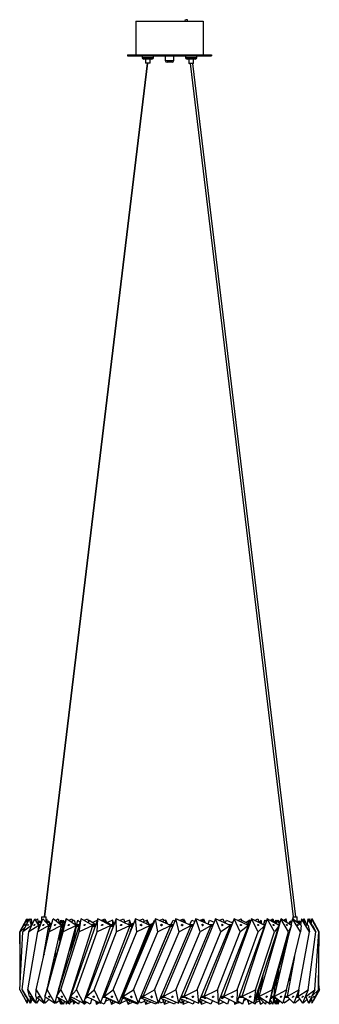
# Model space of a CAD drawing. Header units: millimetres. Extents: x 59 to 179, y 79 to 258.
# Tile 15 of 18: x 161 to 179, y 132 to 191. Entities that reach past the tile are written whole.
import ezdxf

# ---------------------------------------------------------------- set-up
doc = ezdxf.new("R2010")
doc.units = ezdxf.units.MM

msp = doc.modelspace()

# ---------------------------------------------------------------- linework, layer by layer
at = {"color": 7, "linetype": 'Continuous', "lineweight": 25}
for p, q in [((167.637, 190.579), (167.637, 188.579)), ((167.637, 190.579), (171.637, 190.579)), ((170.555, 190.638), (170.563, 190.579)), ((170.724, 190.579), (170.714, 190.657)), ((171.637, 190.579), (171.637, 188.579)), ((167.137, 188.579), (167.137, 188.529)), ((167.137, 188.579), (172.137, 188.579)), ((167.137, 188.529), (172.137, 188.529)), ((168.007, 188.529), (168.007, 188.429)), ((168.687, 188.429), (168.687, 188.529)), ((169.389, 188.529), (169.389, 188.239)), ((169.889, 188.239), (169.889, 188.529)), ((170.581, 188.527), (170.581, 188.427)), ((170.921, 188.527), (170.581, 188.527)), ((170.81, 188.529), (170.81, 188.527)), ((171.261, 188.527), (170.921, 188.527)), ((170.971, 188.527), (170.971, 188.529)), ((171.261, 188.427), (171.261, 188.527)), ((172.137, 188.579), (172.137, 188.529)), ((168.303, 188.079), (162.191, 137.479)), ((162.241, 137.479), (168.353, 188.079)), ((168.007, 188.429), (168.347, 188.429)), ((168.347, 188.329), (168.107, 188.329)), ((168.21, 188.329), (168.21, 188.079)), ((168.347, 188.079), (168.21, 188.079)), ((168.347, 188.429), (168.687, 188.429)), ((168.587, 188.329), (168.347, 188.329)), ((168.485, 188.079), (168.347, 188.079)), ((168.485, 188.079), (168.485, 188.329)), ((169.389, 188.239), (169.889, 188.239)), ((169.789, 188.139), (169.489, 188.139)), ((170.581, 188.427), (170.921, 188.427)), ((170.921, 188.327), (170.681, 188.327)), ((170.783, 188.327), (170.783, 188.077)), ((170.921, 188.077), (170.783, 188.077)), ((170.865, 188.077), (176.976, 137.479)), ((170.921, 188.427), (171.261, 188.427)), ((171.161, 188.327), (170.921, 188.327)), ((171.058, 188.077), (170.921, 188.077)), ((177.138, 137.479), (171.026, 188.077)), ((171.058, 188.077), (171.058, 188.327)), ((160.752, 136.596), (161.177, 137.372)), ((160.767, 136.596), (161.187, 137.372)), ((160.938, 136.596), (161.326, 137.372)), ((161.175, 137.351), (161.177, 137.372)), ((161.177, 137.372), (161.177, 137.353)), ((161.187, 137.092), (161.187, 137.372)), ((161.187, 137.292), (161.218, 137.372)), ((161.187, 137.318), (161.218, 137.372)), ((161.218, 137.372), (161.231, 137.181)), ((161.293, 136.596), (161.639, 137.372)), ((161.447, 136.981), (161.326, 137.372)), ((161.357, 137.272), (161.429, 137.372)), ((161.429, 137.372), (161.473, 137.029)), ((161.888, 136.981), (161.639, 137.372)), ((161.703, 137.272), (161.805, 137.372)), ((161.805, 137.372), (161.849, 137.136)), ((161.816, 136.596), (162.114, 137.372)), ((161.949, 137.229), (162.059, 137.229)), ((162.051, 137.479), (162.051, 137.229)), ((162.051, 137.479), (162.189, 137.479)), ((162.485, 136.981), (162.114, 137.372)), ((162.189, 137.479), (162.326, 137.479)), ((163.506, 137.372), (162.247, 132.769)), ((162.25, 137.229), (162.429, 137.229)), ((162.326, 137.229), (162.326, 137.479)), ((162.326, 137.361), (162.34, 137.372)), ((162.34, 137.372), (162.374, 137.229)), ((162.497, 136.596), (162.74, 137.372)), ((163.227, 136.981), (162.74, 137.372)), ((162.865, 137.272), (163.022, 137.372)), ((164.395, 137.372), (162.937, 132.769)), ((163.022, 137.372), (163.106, 137.078)), ((163.166, 137.295), (163.128, 137.061)), ((163.166, 137.295), (163.187, 137.256)), ((163.187, 137.295), (163.318, 137.051)), ((163.187, 137.295), (163.187, 137.029)), ((163.25, 137.295), (163.218, 137.237)), ((163.25, 137.295), (163.323, 137.136)), ((163.317, 137.029), (163.333, 137.295)), ((163.322, 136.596), (163.506, 137.372)), ((163.333, 137.295), (163.436, 137.117)), ((163.333, 137.295), (163.418, 137.051)), ((163.469, 137.238), (163.405, 137.17)), ((164.098, 136.981), (163.506, 137.372)), ((163.657, 137.272), (163.675, 137.282)), ((163.672, 137.262), (163.677, 137.295)), ((163.677, 137.295), (163.729, 137.224)), ((163.683, 137.286), (163.838, 137.372)), ((165.39, 137.372), (163.763, 132.769)), ((163.976, 137.295), (163.812, 137.169)), ((163.838, 137.372), (163.886, 137.226)), ((163.976, 137.295), (164.055, 137.029)), ((164.143, 137.029), (164.196, 137.295)), ((164.196, 137.295), (164.332, 137.173)), ((164.275, 136.596), (164.395, 137.372)), ((165.082, 136.981), (164.395, 137.372)), ((164.596, 137.295), (164.564, 137.275)), ((164.596, 137.295), (164.604, 137.252)), ((164.609, 137.25), (164.596, 137.295)), ((164.598, 137.286), (164.771, 137.372)), ((166.471, 137.372), (164.707, 132.769)), ((164.771, 137.372), (164.843, 137.171)), ((164.831, 137.123), (164.876, 137.295)), ((164.876, 137.295), (165.262, 137.029)), ((165.362, 137.294), (165.088, 137.148)), ((165.336, 136.596), (165.39, 137.372)), ((166.157, 136.981), (165.39, 137.372)), ((165.586, 137.272), (165.802, 137.372)), ((165.674, 137.227), (165.696, 137.295)), ((165.696, 137.295), (166.161, 137.029)), ((167.616, 137.372), (165.751, 132.769)), ((165.802, 137.372), (165.871, 137.194)), ((166.259, 137.295), (165.952, 137.148)), ((166.259, 137.295), (166.259, 137.029)), ((166.35, 137.055), (166.259, 137.295)), ((166.484, 136.596), (166.471, 137.372)), ((167.302, 136.981), (166.471, 137.372)), ((166.683, 137.272), (166.911, 137.372)), ((168.801, 137.372), (166.873, 132.769)), ((166.911, 137.372), (166.99, 137.178)), ((167.254, 137.295), (166.935, 137.153)), ((167.254, 137.295), (167.226, 137.029)), ((167.362, 137.029), (167.254, 137.295)), ((167.695, 136.596), (167.616, 137.372)), ((168.495, 136.981), (167.616, 137.372)), ((167.84, 137.272), (168.074, 137.372)), ((168.318, 137.295), (168.048, 137.179)), ((170.004, 137.372), (168.051, 132.769)), ((168.074, 137.372), (168.139, 137.218)), ((168.318, 137.295), (168.274, 137.079)), ((168.43, 137.029), (168.318, 137.295)), ((168.631, 137.029), (168.741, 137.295)), ((168.741, 137.295), (168.765, 137.284)), ((168.946, 136.596), (168.801, 137.372)), ((169.71, 136.981), (168.801, 137.372)), ((169.034, 137.272), (169.269, 137.372)), ((169.422, 137.295), (169.2, 137.2)), ((171.199, 137.372), (169.26, 132.769)), ((169.269, 137.372), (169.32, 137.251)), ((169.422, 137.295), (169.371, 137.127)), ((169.52, 137.062), (169.422, 137.295)), ((169.738, 137.029), (169.851, 137.295)), ((169.851, 137.295), (169.953, 137.251)), ((170.211, 136.596), (170.004, 137.372)), ((170.924, 136.981), (170.004, 137.372)), ((170.239, 137.272), (170.472, 137.372)), ((170.532, 137.295), (170.361, 137.22)), ((170.472, 137.372), (170.508, 137.284)), ((172.362, 137.372), (170.478, 132.769)), ((170.532, 137.295), (170.483, 137.168)), ((170.606, 137.116), (170.532, 137.295)), ((170.843, 137.029), (170.955, 137.295)), ((170.955, 137.295), (171.134, 137.218)), ((171.464, 136.596), (171.199, 137.372)), ((172.112, 136.981), (171.199, 137.372)), ((171.433, 137.272), (171.657, 137.372)), ((171.615, 137.295), (171.501, 137.242)), ((171.615, 137.295), (171.576, 137.21)), ((171.663, 137.173), (171.615, 137.295)), ((171.657, 137.372), (171.753, 137.134)), ((173.471, 137.372), (171.678, 132.769)), ((171.925, 137.061), (172.019, 137.295)), ((172.019, 137.295), (172.283, 137.178)), ((172.68, 136.596), (172.362, 137.372)), ((173.25, 136.981), (172.362, 137.372)), ((172.59, 137.272), (172.802, 137.372)), ((172.641, 137.295), (172.592, 137.27)), ((172.641, 137.295), (172.621, 137.258)), ((172.66, 137.241), (172.641, 137.295)), ((172.802, 137.372), (172.891, 137.139)), ((174.502, 137.372), (172.838, 132.769)), ((172.946, 137.115), (173.014, 137.295)), ((173.014, 137.295), (173.374, 137.123)), ((173.402, 137.194), (173.321, 137.148)), ((173.834, 136.596), (173.471, 137.372)), ((174.316, 136.981), (173.471, 137.372)), ((173.687, 137.272), (173.883, 137.372)), ((173.872, 137.186), (173.909, 137.295)), ((173.883, 137.372), (173.911, 137.294)), ((173.909, 137.295), (174.383, 137.043)), ((175.435, 137.372), (173.932, 132.769)), ((174.397, 137.295), (174.185, 137.148)), ((174.397, 137.295), (174.28, 137.098)), ((174.43, 137.171), (174.397, 137.295)), ((174.904, 136.596), (174.502, 137.372)), ((175.286, 136.981), (174.502, 137.372)), ((174.675, 137.286), (174.677, 137.295)), ((174.677, 137.295), (174.765, 137.241)), ((174.709, 137.275), (174.878, 137.372)), ((174.878, 137.372), (174.941, 137.173)), ((175.077, 137.295), (174.927, 137.16)), ((175.077, 137.295), (174.979, 137.134)), ((175.124, 137.062), (175.077, 137.295)), ((175.297, 137.295), (175.218, 137.029)), ((175.235, 137.029), (175.297, 137.295)), ((175.297, 137.295), (175.387, 137.226)), ((175.868, 136.596), (175.435, 137.372)), ((176.143, 136.981), (175.435, 137.372)), ((175.596, 137.295), (175.59, 137.286)), ((175.596, 137.295), (175.591, 137.286)), ((175.598, 137.282), (175.596, 137.295)), ((175.616, 137.272), (175.767, 137.372)), ((175.75, 137.295), (175.719, 137.215)), ((175.735, 137.206), (175.75, 137.295)), ((175.75, 137.295), (175.943, 137.091)), ((175.767, 137.372), (175.804, 137.238)), ((175.94, 137.295), (175.868, 137.17)), ((176.023, 137.295), (175.934, 137.101)), ((175.95, 137.136), (175.94, 137.295)), ((175.999, 137.06), (176.023, 137.295)), ((176.023, 137.295), (176.16, 137.052)), ((176.087, 137.295), (176.055, 137.237)), ((176.107, 137.295), (176.066, 137.217)), ((176.087, 137.256), (176.087, 137.295)), ((176.103, 137.153), (176.107, 137.295)), ((176.107, 137.295), (176.141, 137.084)), ((176.251, 137.372), (176.14, 136.982)), ((176.705, 136.596), (176.251, 137.372)), ((176.868, 136.981), (176.251, 137.372)), ((176.408, 137.272), (176.533, 137.372)), ((176.533, 137.372), (176.58, 137.163)), ((176.603, 137.149), (176.533, 137.372)), ((176.843, 137.229), (176.899, 137.229)), ((176.933, 137.372), (176.844, 136.996)), ((177.4, 136.596), (176.933, 137.372)), ((177.447, 136.981), (176.933, 137.372)), ((176.945, 137.479), (176.945, 137.362)), ((176.945, 137.479), (177.083, 137.479)), ((177.083, 137.479), (177.22, 137.479)), ((177.121, 137.229), (177.323, 137.229)), ((177.22, 137.229), (177.22, 137.479)), ((177.468, 137.372), (177.402, 137.015)), ((177.939, 136.596), (177.468, 137.372)), ((177.869, 136.981), (177.468, 137.372)), ((177.57, 137.272), (177.634, 137.372)), ((177.634, 137.372), (177.655, 137.189)), ((177.762, 137.085), (177.634, 137.372)), ((177.844, 137.372), (177.802, 137.045)), ((178.309, 136.596), (177.844, 137.372)), ((178.124, 136.981), (177.844, 137.372)), ((177.916, 137.272), (177.947, 137.372)), ((177.947, 137.372), (177.955, 137.217)), ((178.042, 137.181), (177.947, 137.372)), ((178.055, 137.372), (178.037, 137.103)), ((178.505, 136.596), (178.055, 137.372)), ((178.096, 137.353), (178.087, 137.372)), ((178.087, 137.372), (178.087, 137.318)), ((178.521, 136.596), (178.096, 137.372)), ((178.096, 137.372), (178.096, 137.302)), ((160.748, 133.154), (160.938, 136.596)), ((160.783, 136.626), (160.752, 136.596)), ((160.767, 135.126), (160.752, 136.596)), ((161.084, 136.887), (160.767, 136.596)), ((160.767, 133.504), (160.767, 136.596)), ((160.899, 133.154), (161.293, 136.596)), ((161.447, 136.981), (160.938, 136.596)), ((161.226, 133.154), (161.816, 136.596)), ((161.888, 136.981), (161.293, 136.596)), ((161.432, 137.029), (161.486, 137.029)), ((161.444, 136.934), (161.447, 136.981)), ((161.446, 136.979), (161.464, 136.979)), ((161.471, 137.045), (161.511, 137.085)), ((161.724, 133.154), (162.497, 136.596)), ((162.485, 136.981), (161.816, 136.596)), ((161.849, 137.129), (161.849, 137.042)), ((162.02, 137.129), (161.849, 137.129)), ((161.855, 136.698), (161.888, 136.981)), ((161.857, 137.029), (161.982, 137.029)), ((161.881, 136.924), (161.942, 136.924)), ((161.887, 136.979), (161.963, 136.979)), ((161.887, 136.974), (161.961, 136.974)), ((161.888, 136.924), (161.906, 136.829)), ((162.169, 135.134), (162.485, 136.981)), ((162.529, 137.129), (162.345, 137.129)), ((162.381, 133.154), (163.322, 136.596)), ((162.437, 133.463), (163.227, 136.981)), ((162.44, 137.029), (162.633, 137.029)), ((162.463, 136.853), (162.513, 136.645)), ((162.475, 136.924), (162.6, 136.924)), ((162.484, 136.974), (162.615, 136.974)), ((162.485, 136.979), (162.617, 136.979)), ((163.227, 136.981), (162.497, 136.596)), ((162.529, 137.059), (162.67, 137.149)), ((162.529, 137.029), (162.529, 137.129)), ((163.007, 132.989), (164.098, 136.981)), ((163.132, 137.084), (163.121, 137.066)), ((163.168, 137.029), (163.412, 137.029)), ((163.185, 133.154), (164.275, 136.596)), ((163.187, 136.8), (163.187, 136.205)), ((163.302, 136.798), (163.206, 136.886)), ((163.214, 136.924), (163.383, 136.924)), ((163.226, 136.974), (163.397, 136.974)), ((163.227, 136.979), (163.398, 136.979)), ((163.288, 136.578), (163.31, 136.924)), ((163.313, 136.974), (163.314, 136.979)), ((164.098, 136.981), (163.322, 136.596)), ((163.624, 132.378), (165.082, 136.981)), ((163.894, 135.791), (164.122, 136.924)), ((164.026, 137.029), (164.286, 137.029)), ((164.071, 136.674), (164.036, 136.752)), ((164.082, 137.029), (164.149, 137.062)), ((164.083, 136.924), (164.253, 136.924)), ((164.086, 136.924), (164.107, 136.853)), ((164.097, 136.974), (164.269, 136.974)), ((164.098, 136.979), (164.27, 136.979)), ((164.119, 133.154), (165.336, 136.596)), ((164.132, 136.974), (164.133, 136.979)), ((165.082, 136.981), (164.275, 136.596)), ((164.53, 132.378), (166.157, 136.981)), ((164.998, 137.029), (165.269, 137.029)), ((165.064, 136.924), (165.232, 136.924)), ((165.079, 136.974), (165.249, 136.974)), ((165.081, 136.979), (165.251, 136.979)), ((165.164, 133.154), (166.484, 136.596)), ((166.157, 136.981), (165.336, 136.596)), ((165.538, 132.378), (167.302, 136.981)), ((166.063, 137.029), (166.339, 137.029)), ((166.137, 136.924), (166.299, 136.924)), ((166.154, 136.974), (166.319, 136.974)), ((166.156, 136.979), (166.32, 136.979)), ((166.249, 136.979), (166.257, 136.974)), ((166.259, 136.979), (166.259, 136.974)), ((166.3, 133.154), (167.695, 136.596)), ((166.327, 137.115), (166.382, 137.139)), ((167.302, 136.981), (166.484, 136.596)), ((166.629, 132.378), (168.495, 136.981)), ((166.87, 132.779), (168.587, 136.924)), ((167.201, 137.029), (167.477, 137.029)), ((168.509, 136.904), (167.244, 133.681)), ((167.28, 136.924), (167.434, 136.924)), ((167.411, 136.904), (167.292, 136.574)), ((167.299, 136.974), (167.455, 136.974)), ((167.301, 136.979), (167.456, 136.979)), ((167.348, 137.061), (167.52, 137.134)), ((167.371, 136.924), (167.411, 136.904)), ((167.384, 136.974), (167.382, 136.979)), ((167.419, 136.887), (167.404, 136.924)), ((167.431, 136.915), (167.411, 136.907)), ((167.423, 136.895), (167.414, 136.899)), ((167.503, 133.154), (168.946, 136.596)), ((168.495, 136.981), (167.695, 136.596)), ((167.781, 132.378), (169.71, 136.981)), ((167.956, 136.979), (167.973, 136.979)), ((167.96, 137.029), (167.978, 137.029)), ((168.387, 137.029), (168.658, 137.029)), ((168.461, 137.029), (168.667, 137.116)), ((168.471, 136.924), (168.614, 136.924)), ((168.471, 136.921), (168.509, 136.904)), ((168.477, 136.919), (168.474, 136.924)), ((168.492, 136.974), (168.635, 136.974)), ((168.494, 136.979), (168.637, 136.979)), ((168.531, 136.789), (168.496, 136.872)), ((168.549, 136.924), (168.506, 136.905)), ((168.506, 136.896), (168.541, 136.812)), ((168.565, 136.869), (168.508, 136.901)), ((168.608, 136.974), (168.61, 136.979)), ((168.749, 133.154), (170.211, 136.596)), ((169.71, 136.981), (168.946, 136.596)), ((168.971, 132.378), (170.924, 136.981)), ((169.047, 135.397), (169.694, 136.924)), ((169.153, 136.979), (169.191, 136.979)), ((169.157, 137.029), (169.192, 137.029)), ((169.157, 136.974), (169.186, 136.974)), ((169.168, 136.967), (169.171, 136.966)), ((169.599, 137.029), (169.858, 137.029)), ((169.637, 136.789), (169.633, 136.797)), ((169.64, 136.797), (169.637, 136.805)), ((169.656, 136.85), (169.659, 136.842)), ((169.674, 136.878), (169.668, 136.881)), ((169.674, 137.029), (169.753, 137.062)), ((169.686, 136.924), (169.814, 136.924)), ((169.707, 136.974), (169.835, 136.974)), ((169.709, 136.979), (169.837, 136.979)), ((169.715, 136.974), (169.717, 136.979)), ((170.013, 133.154), (171.464, 136.596)), ((170.174, 132.378), (172.112, 136.981)), ((170.924, 136.981), (170.211, 136.596)), ((170.36, 136.979), (170.417, 136.979)), ((170.364, 137.029), (170.414, 137.029)), ((170.364, 136.974), (170.413, 136.974)), ((170.375, 136.967), (170.389, 136.964)), ((170.812, 137.029), (171.054, 137.029)), ((170.9, 136.924), (171.01, 136.924)), ((170.921, 136.974), (171.031, 136.974)), ((170.923, 136.979), (171.033, 136.979)), ((171.27, 133.154), (172.68, 136.596)), ((171.366, 132.378), (173.25, 136.981)), ((172.112, 136.981), (171.464, 136.596)), ((171.571, 137.029), (171.608, 137.029)), ((171.571, 136.979), (171.611, 136.979)), ((171.573, 137.03), (171.577, 137.029)), ((171.575, 136.974), (171.607, 136.974)), ((172.001, 137.029), (172.222, 137.029)), ((172.088, 136.924), (172.179, 136.924)), ((172.109, 136.974), (172.2, 136.974)), ((172.111, 136.979), (172.202, 136.979)), ((172.493, 133.154), (173.834, 136.596)), ((172.523, 132.378), (174.316, 136.981)), ((173.25, 136.981), (172.68, 136.596)), ((172.741, 137.029), (172.76, 137.029)), ((172.745, 136.979), (172.764, 136.979)), ((172.75, 136.974), (172.76, 136.974)), ((172.756, 136.974), (172.754, 136.979)), ((173.142, 137.029), (173.337, 137.029)), ((173.227, 136.924), (173.297, 136.924)), ((173.248, 136.974), (173.316, 136.974)), ((173.249, 136.979), (173.318, 136.979)), ((173.622, 132.378), (175.286, 136.981)), ((173.659, 133.154), (174.904, 136.596)), ((174.316, 136.981), (173.834, 136.596)), ((174.213, 137.029), (174.378, 137.029)), ((174.293, 136.924), (174.34, 136.924)), ((174.313, 136.974), (174.358, 136.974)), ((174.315, 136.979), (174.36, 136.979)), ((174.64, 132.378), (176.143, 136.981)), ((174.744, 133.154), (175.868, 136.596)), ((175.286, 136.981), (174.904, 136.596)), ((176.116, 136.899), (174.94, 132.769)), ((175.191, 137.029), (175.323, 137.029)), ((175.266, 136.924), (175.289, 136.924)), ((175.278, 136.924), (175.287, 136.918)), ((175.284, 136.974), (175.305, 136.974)), ((175.285, 136.979), (175.307, 136.979)), ((175.558, 132.378), (176.868, 136.981)), ((175.725, 133.154), (176.705, 136.596)), ((176.143, 136.981), (175.868, 136.596)), ((176.056, 137.029), (176.15, 137.029)), ((176.152, 137.066), (176.167, 137.078)), ((176.584, 133.154), (177.4, 136.596)), ((176.868, 136.981), (176.705, 136.596)), ((176.743, 137.129), (176.743, 137.06)), ((176.875, 137.129), (176.743, 137.129)), ((176.793, 137.029), (176.851, 137.029)), ((177.423, 137.129), (177.253, 137.129)), ((177.302, 133.154), (177.939, 136.596)), ((177.384, 137.029), (177.404, 137.029)), ((177.447, 136.981), (177.4, 136.596)), ((177.423, 137.128), (177.423, 137.129)), ((177.865, 133.154), (178.309, 136.596)), ((177.869, 136.981), (177.939, 136.596)), ((178.124, 136.981), (178.309, 136.596)), ((178.263, 133.154), (178.505, 136.596)), ((178.486, 133.154), (178.521, 136.596)), ((163.086, 136.353), (163.124, 135.977)), ((163.115, 136.48), (163.129, 135.994)), ((163.86, 136.11), (163.762, 135.373)), ((168.262, 136.274), (168.29, 136.206)), ((169.354, 136.13), (169.355, 136.126)), ((176.701, 136.394), (175.841, 132.769)), ((167.99, 135.481), (167.97, 135.53)), ((167.976, 135.548), (167.997, 135.499)), ((169.082, 135.481), (169.082, 135.482)), ((169.094, 135.51), (169.094, 135.509)), ((162.193, 135.275), (162.196, 135.257)), ((162.215, 135.34), (162.209, 135.367)), ((162.841, 135.261), (162.882, 135.089)), ((162.912, 135.2), (162.865, 135.367)), ((167.775, 135.034), (167.789, 134.998)), ((176.361, 135.2), (176.391, 135.089)), ((176.432, 135.261), (176.408, 135.367)), ((177.055, 135.142), (176.617, 132.769)), ((177.044, 135.095), (177.046, 135.089)), ((178.506, 133.154), (178.506, 135.126)), ((176.093, 134.258), (176.078, 133.769)), ((176.143, 134.043), (176.123, 134.365)), ((162.487, 133.686), (162.491, 133.662)), ((162.533, 133.814), (162.524, 133.851)), ((162.557, 133.901), (162.546, 133.947)), ((163.171, 133.506), (163.192, 133.665)), ((167.289, 133.796), (167.29, 133.793)), ((167.444, 134.165), (167.439, 134.178)), ((167.459, 134.229), (167.465, 134.215)), ((175.035, 133.101), (175.208, 134.118)), ((175.992, 133.405), (176.008, 133.961)), ((176.087, 133.804), (176.087, 134.048)), ((176.74, 133.814), (176.782, 133.662)), ((176.786, 133.686), (176.749, 133.851)), ((160.748, 133.154), (161.191, 132.378)), ((160.899, 133.154), (161.361, 132.378)), ((161.112, 132.769), (160.899, 133.154)), ((161.226, 133.154), (161.697, 132.378)), ((161.325, 132.769), (161.226, 133.154)), ((161.706, 132.769), (161.724, 133.154)), ((161.724, 133.154), (162.193, 132.378)), ((162.247, 132.769), (162.381, 133.154)), ((162.381, 133.154), (162.84, 132.378)), ((162.937, 132.769), (163.185, 133.154)), ((163.078, 133.212), (163.08, 133.258)), ((163.185, 133.154), (163.624, 132.378)), ((163.763, 132.769), (164.119, 133.154)), ((164.119, 133.154), (164.53, 132.378)), ((164.707, 132.769), (165.164, 133.154)), ((165.164, 133.154), (165.538, 132.378)), ((165.751, 132.769), (166.3, 133.154)), ((166.3, 133.154), (166.629, 132.378)), ((166.873, 132.769), (167.503, 133.154)), ((167.503, 133.154), (167.781, 132.378)), ((168.051, 132.769), (168.749, 133.154)), ((168.749, 133.154), (168.971, 132.378)), ((169.26, 132.769), (170.013, 133.154)), ((170.013, 133.154), (170.174, 132.378)), ((170.478, 132.769), (171.27, 133.154)), ((171.27, 133.154), (171.366, 132.378)), ((171.678, 132.769), (172.493, 133.154)), ((172.493, 133.154), (172.523, 132.378)), ((172.838, 132.769), (173.659, 133.154)), ((173.659, 133.154), (173.622, 132.378)), ((173.932, 132.769), (174.744, 133.154)), ((174.744, 133.154), (174.64, 132.378)), ((175.01, 133.511), (174.838, 132.779)), ((174.94, 132.769), (175.725, 133.154)), ((175.725, 133.154), (175.558, 132.378)), ((175.908, 133.611), (175.824, 132.779)), ((175.841, 132.769), (176.584, 133.154)), ((176.584, 133.154), (176.355, 132.378)), ((176.617, 132.769), (177.302, 133.154)), ((177.302, 133.154), (177.018, 132.378)), ((177.251, 132.769), (177.865, 133.154)), ((177.3, 133.149), (177.251, 132.769)), ((177.865, 133.154), (177.531, 132.378)), ((177.732, 132.769), (178.263, 133.154)), ((178.263, 133.154), (177.884, 132.378)), ((178.486, 133.154), (178.072, 132.378)), ((178.506, 133.154), (178.087, 132.378)), ((178.094, 132.809), (178.486, 133.154)), ((178.526, 133.154), (178.171, 132.535)), ((178.467, 133.117), (178.506, 133.154)), ((178.471, 133.089), (178.526, 133.154)), ((178.526, 133.154), (178.506, 133.504)), ((161.102, 132.535), (161.187, 132.378)), ((161.112, 132.769), (161.361, 132.378)), ((161.191, 132.378), (161.205, 132.623)), ((161.201, 132.378), (161.2, 132.53)), ((161.214, 132.608), (161.201, 132.378)), ((161.325, 132.769), (161.697, 132.378)), ((161.361, 132.378), (161.397, 132.694)), ((161.389, 132.378), (161.378, 132.53)), ((161.478, 132.608), (161.389, 132.378)), ((161.697, 132.378), (161.757, 132.728)), ((161.706, 132.769), (162.193, 132.378)), ((161.742, 132.378), (161.723, 132.53)), ((161.907, 132.608), (161.742, 132.378)), ((162.193, 132.378), (162.277, 132.75)), ((162.255, 132.378), (162.227, 132.53)), ((162.247, 132.769), (162.84, 132.378)), ((162.491, 132.608), (162.255, 132.378)), ((162.272, 132.728), (162.309, 132.728)), ((162.84, 132.378), (162.946, 132.764)), ((162.877, 132.515), (162.918, 132.378)), ((162.918, 132.378), (162.882, 132.53)), ((163.105, 132.521), (162.918, 132.378)), ((162.936, 132.728), (163.009, 132.728)), ((162.937, 132.769), (163.624, 132.378)), ((163.045, 132.692), (163.046, 132.707)), ((163.181, 132.301), (163.045, 132.692)), ((163.062, 132.692), (163.063, 132.698)), ((163.352, 132.301), (163.062, 132.692)), ((163.194, 132.514), (163.181, 132.301)), ((163.38, 132.517), (163.352, 132.301)), ((163.352, 132.301), (163.431, 132.488)), ((163.772, 132.623), (163.708, 132.301)), ((163.708, 132.301), (163.81, 132.597)), ((164.239, 132.301), (163.714, 132.663)), ((163.735, 132.728), (163.842, 132.728)), ((163.905, 132.498), (163.74, 132.394)), ((163.751, 132.779), (163.766, 132.779)), ((163.763, 132.769), (164.53, 132.378)), ((163.898, 132.536), (163.938, 132.301)), ((164.291, 132.5), (164.239, 132.301)), ((164.929, 132.301), (164.574, 132.505)), ((164.653, 132.728), (164.793, 132.728)), ((164.671, 132.779), (164.711, 132.779)), ((164.707, 132.769), (165.538, 132.378)), ((165.029, 132.618), (164.929, 132.301)), ((165.049, 132.608), (165.021, 132.593)), ((165.243, 132.517), (165.306, 132.301)), ((165.672, 132.728), (165.842, 132.728)), ((165.691, 132.779), (165.754, 132.779)), ((165.751, 132.769), (166.629, 132.378)), ((165.892, 132.673), (165.759, 132.301)), ((166.075, 132.589), (165.816, 132.46)), ((165.851, 132.692), (165.862, 132.72)), ((166.702, 132.301), (165.851, 132.692)), ((165.888, 132.661), (165.901, 132.669)), ((166.098, 132.579), (166.192, 132.301)), ((166.192, 132.301), (166.294, 132.489)), ((166.231, 132.728), (166.255, 132.728)), ((166.852, 132.684), (166.702, 132.301)), ((167.092, 132.536), (166.75, 132.378)), ((166.771, 132.728), (166.967, 132.728)), ((166.792, 132.779), (166.877, 132.779)), ((166.834, 132.692), (166.849, 132.728)), ((167.733, 132.301), (166.834, 132.692)), ((166.836, 132.642), (166.887, 132.669)), ((166.873, 132.769), (167.781, 132.378)), ((167.072, 132.589), (167.181, 132.301)), ((167.181, 132.301), (167.278, 132.499)), ((167.369, 132.728), (167.412, 132.728)), ((167.378, 132.779), (167.399, 132.779)), ((167.386, 132.714), (167.392, 132.712)), ((167.907, 132.378), (167.845, 132.53)), ((167.891, 132.639), (167.953, 132.669)), ((168.164, 132.491), (167.907, 132.378)), ((168.819, 132.301), (167.911, 132.687)), ((167.928, 132.728), (168.146, 132.728)), ((167.949, 132.779), (168.055, 132.779)), ((168.051, 132.769), (168.971, 132.378)), ((168.121, 132.598), (168.241, 132.301)), ((168.241, 132.301), (168.329, 132.51)), ((168.553, 132.728), (168.614, 132.728)), ((168.562, 132.779), (168.605, 132.779)), ((168.57, 132.714), (168.584, 132.711)), ((169.099, 132.378), (169.035, 132.53)), ((169.93, 132.301), (169.091, 132.66)), ((169.119, 132.728), (169.355, 132.728)), ((169.141, 132.779), (169.264, 132.779)), ((169.215, 132.607), (169.343, 132.301)), ((169.26, 132.769), (170.174, 132.378)), ((169.343, 132.301), (169.418, 132.52)), ((169.773, 132.728), (169.822, 132.728)), ((169.786, 132.779), (169.813, 132.779)), ((170.302, 132.378), (170.238, 132.53)), ((171.032, 132.301), (170.282, 132.634)), ((170.32, 132.617), (170.454, 132.301)), ((170.321, 132.728), (170.57, 132.728)), ((170.342, 132.779), (170.482, 132.779)), ((170.454, 132.301), (170.512, 132.532)), ((170.478, 132.769), (171.366, 132.378)), ((170.991, 132.728), (171.024, 132.728)), ((171.109, 132.491), (171.032, 132.301)), ((171.492, 132.378), (171.428, 132.53)), ((171.437, 132.552), (171.54, 132.301)), ((172.092, 132.301), (171.458, 132.603)), ((171.509, 132.728), (171.766, 132.728)), ((171.53, 132.779), (171.682, 132.779)), ((171.54, 132.301), (171.578, 132.546)), ((171.678, 132.769), (172.523, 132.378)), ((172.181, 132.536), (172.092, 132.301)), ((172.182, 132.728), (172.198, 132.728)), ((172.571, 132.301), (172.582, 132.53)), ((173.081, 132.301), (172.594, 132.559)), ((172.659, 132.728), (172.919, 132.728)), ((172.679, 132.779), (172.841, 132.779)), ((172.838, 132.769), (173.622, 132.378)), ((173.181, 132.598), (173.081, 132.301)), ((173.175, 132.579), (173.198, 132.589)), ((173.967, 132.301), (173.662, 132.49)), ((173.749, 132.728), (174.006, 132.728)), ((173.767, 132.779), (173.935, 132.779)), ((173.932, 132.769), (174.64, 132.378)), ((174.08, 132.688), (173.967, 132.301)), ((174.224, 132.608), (174.03, 132.517)), ((174.045, 132.568), (174.177, 132.634)), ((174.252, 132.593), (174.344, 132.301)), ((174.344, 132.301), (174.302, 132.565)), ((174.826, 132.728), (174.726, 132.301)), ((174.982, 132.5), (174.744, 132.379)), ((174.755, 132.728), (175.004, 132.728)), ((174.771, 132.779), (174.942, 132.779)), ((174.786, 132.554), (174.944, 132.645)), ((174.839, 132.782), (174.846, 132.779)), ((174.872, 132.922), (174.909, 132.779)), ((174.912, 132.779), (174.873, 132.929)), ((174.888, 132.989), (174.942, 132.779)), ((174.922, 132.728), (175.034, 132.301)), ((175.034, 132.301), (174.925, 132.728)), ((174.94, 132.769), (175.558, 132.378)), ((174.955, 132.728), (174.965, 132.692)), ((174.965, 132.692), (174.971, 132.728)), ((175.335, 132.301), (174.965, 132.692)), ((175.368, 132.498), (175.335, 132.301)), ((175.776, 132.301), (175.614, 132.575)), ((175.776, 132.301), (175.616, 132.584)), ((175.657, 132.728), (175.894, 132.728)), ((175.672, 132.779), (175.842, 132.779)), ((175.819, 132.728), (175.776, 132.301)), ((175.842, 132.488), (175.792, 132.459)), ((175.797, 132.509), (175.823, 132.533)), ((175.921, 132.301), (175.804, 132.578)), ((176.035, 132.301), (175.815, 132.694)), ((175.83, 132.839), (175.852, 132.816)), ((175.841, 132.769), (176.355, 132.378)), ((176.035, 132.301), (175.975, 132.667)), ((176.044, 132.615), (176.035, 132.301)), ((176.087, 132.301), (176.087, 132.583)), ((176.092, 132.301), (176.168, 132.521)), ((176.433, 132.378), (176.396, 132.515)), ((176.782, 132.608), (176.433, 132.378)), ((176.459, 132.728), (176.661, 132.728)), ((176.473, 132.779), (176.618, 132.779)), ((176.617, 132.769), (177.018, 132.378)), ((177.366, 132.608), (177.08, 132.378)), ((177.146, 132.728), (177.28, 132.728)), ((177.164, 132.779), (177.252, 132.779)), ((177.251, 132.769), (177.531, 132.378)), ((177.795, 132.608), (177.576, 132.378)), ((177.682, 132.728), (177.748, 132.728)), ((177.703, 132.779), (177.733, 132.779)), ((177.738, 132.859), (177.732, 132.769)), ((177.732, 132.769), (177.884, 132.378)), ((178.059, 132.608), (177.912, 132.378)), ((178.052, 132.722), (178.072, 132.378)), ((161.187, 132.378), (161.187, 132.387)), ((161.192, 132.395), (161.201, 132.378)), ((161.366, 132.425), (161.389, 132.378)), ((161.71, 132.454), (161.742, 132.378)), ((162.217, 132.483), (162.255, 132.378)), ((163.181, 132.301), (163.249, 132.44)), ((163.187, 132.301), (163.256, 132.43)), ((163.187, 132.313), (163.187, 132.301)), ((163.235, 132.392), (163.238, 132.301)), ((163.238, 132.301), (163.287, 132.389)), ((163.481, 132.459), (163.498, 132.301)), ((163.498, 132.301), (163.563, 132.413)), ((163.708, 132.301), (163.619, 132.381)), ((163.938, 132.301), (164.027, 132.448)), ((163.938, 132.301), (164.057, 132.427)), ((164.529, 132.379), (164.547, 132.301)), ((164.547, 132.301), (164.645, 132.464)), ((164.547, 132.301), (164.71, 132.427)), ((164.715, 132.424), (164.683, 132.406)), ((165.306, 132.301), (165.391, 132.448)), ((165.306, 132.301), (165.477, 132.407)), ((165.759, 132.301), (165.549, 132.407)), ((166.192, 132.301), (166.429, 132.427)), ((166.75, 132.378), (166.741, 132.401)), ((167.181, 132.301), (167.444, 132.427)), ((167.767, 132.385), (167.733, 132.301)), ((168.241, 132.301), (168.524, 132.427)), ((168.87, 132.421), (168.819, 132.301)), ((169.279, 132.455), (169.099, 132.378)), ((169.343, 132.301), (169.637, 132.427)), ((169.994, 132.455), (169.93, 132.301)), ((170.403, 132.421), (170.302, 132.378)), ((170.454, 132.301), (170.749, 132.427)), ((171.506, 132.385), (171.492, 132.378)), ((171.54, 132.301), (171.829, 132.427)), ((172.532, 132.401), (172.571, 132.301)), ((172.571, 132.301), (172.844, 132.427)), ((173.457, 132.46), (173.514, 132.301)), ((173.514, 132.301), (173.507, 132.436)), ((173.514, 132.301), (173.764, 132.427)), ((173.735, 132.378), (173.724, 132.407)), ((173.796, 132.407), (173.735, 132.378)), ((174.344, 132.301), (174.558, 132.424)), ((174.726, 132.301), (174.59, 132.406)), ((175.034, 132.301), (175.216, 132.427)), ((175.565, 132.301), (175.533, 132.394)), ((175.565, 132.301), (175.703, 132.425)), ((175.71, 132.413), (175.654, 132.381)), ((175.921, 132.301), (175.986, 132.389)), ((176.087, 132.301), (176.038, 132.392)), ((176.092, 132.301), (176.087, 132.313)), ((177.08, 132.378), (177.056, 132.483)), ((177.576, 132.378), (177.563, 132.454)), ((177.912, 132.378), (177.907, 132.425)), ((178.082, 132.378), (178.081, 132.395)), ((178.087, 132.394), (178.082, 132.378)), ((178.087, 132.387), (178.082, 132.378)), ((178.087, 132.406), (178.087, 132.378))]:
    msp.add_line(p, q, dxfattribs=at)
at = {"color": 7, "linetype": 'Continuous', "lineweight": 25, "flags": 128}
for points in [[(165.137, 136.924), (165.135, 136.91), (165.13, 136.898), (165.122, 136.89), (165.113, 136.887), (165.105, 136.89), (165.097, 136.898), (165.092, 136.91), (165.09, 136.924)], [(164.014, 132.641), (164.01, 132.637), (164.001, 132.634), (163.992, 132.637), (163.984, 132.645), (163.98, 132.658), (163.979, 132.659)], [(164.646, 132.709), (164.654, 132.706), (164.663, 132.698), (164.669, 132.686), (164.671, 132.671), (164.668, 132.657), (164.662, 132.645), (164.653, 132.637), (164.643, 132.634), (164.632, 132.637), (164.624, 132.645)], [(170.698, 132.672), (170.698, 132.671), (170.695, 132.657), (170.688, 132.645), (170.676, 132.637), (170.662, 132.634), (170.648, 132.637), (170.637, 132.645), (170.629, 132.658), (170.627, 132.672), (170.629, 132.686), (170.637, 132.698), (170.638, 132.699)], [(171.761, 132.706), (171.772, 132.698), (171.779, 132.686), (171.781, 132.671), (171.779, 132.657), (171.771, 132.645), (171.761, 132.637), (171.748, 132.634), (171.735, 132.637), (171.724, 132.645), (171.717, 132.658), (171.715, 132.672), (171.717, 132.686), (171.725, 132.698), (171.736, 132.706), (171.748, 132.709), (171.761, 132.706)], [(172.783, 132.706), (172.793, 132.698), (172.799, 132.686), (172.801, 132.671), (172.799, 132.657), (172.792, 132.645), (172.783, 132.637), (172.771, 132.634), (172.76, 132.637), (172.75, 132.645), (172.743, 132.658), (172.741, 132.672), (172.744, 132.686), (172.75, 132.698), (172.76, 132.706), (172.772, 132.709), (172.783, 132.706)], [(175.687, 132.706), (175.69, 132.698), (175.691, 132.686), (175.692, 132.671), (175.691, 132.657), (175.689, 132.645), (175.686, 132.637), (175.683, 132.634), (175.68, 132.637), (175.677, 132.645), (175.675, 132.658), (175.674, 132.672), (175.675, 132.686), (175.677, 132.698), (175.68, 132.706), (175.683, 132.709), (175.687, 132.706)], [(176.01, 132.641), (176.009, 132.637), (176.008, 132.634), (176.007, 132.637), (176.006, 132.644)], [(177.291, 132.713), (177.284, 132.711), (177.277, 132.714), (177.27, 132.722), (177.267, 132.728)], [(177.738, 132.714), (177.732, 132.711), (177.726, 132.714), (177.721, 132.722), (177.719, 132.728)], [(177.723, 132.779), (177.726, 132.783), (177.732, 132.786), (177.733, 132.786)], [(177.745, 132.728), (177.743, 132.722), (177.738, 132.714)]]:
    msp.add_lwpolyline(points, dxfattribs=at)
at = {"color": 7, "linetype": 'Continuous', "lineweight": 25}
for centre, radius, start, end in [((170.658, 190.454), 0.21, 74.49788, 119.27678), ((168.107, 188.429), 0.1, 180, 270), ((168.587, 188.429), 0.1, 270, 0), ((169.489, 188.239), 0.1, 180, 270), ((169.789, 188.239), 0.1, 270, 0), ((170.681, 188.427), 0.1, 180, 270), ((171.161, 188.427), 0.1, 270, 0), ((161.949, 137.129), 0.1, 90, 180), ((162.429, 137.129), 0.1, 0, 90), ((176.843, 137.129), 0.1, 90, 180), ((177.323, 137.129), 0.1, 0, 90), ((166.826, 137.001), 0.0401, 134.68464, 211.17143), ((167.987, 137.001), 0.0382, 117.0279, 232.95548), ((169.183, 137.001), 0.0376, 103.28825, 246.50542), ((170.39, 137.001), 0.0375, 91.40179, 246.99476), ((171.582, 137.001), 0.0376, 284.95797, 79.47592), ((172.733, 137.001), 0.038, 304.683, 64.89544), ((173.82, 137.001), 0.0396, 330.01636, 44.70494), ((165.196, 132.749), 0.0406, 158.59802, 217.39081), ((166.263, 132.749), 0.0383, 130.24578, 240.61251), ((167.401, 132.749), 0.0376, 109.57792, 246.47406), ((168.585, 132.749), 0.0375, 92.02955, 246.99471), ((169.547, 132.671), 0.0372, 194.59969, 299.07886), ((169.79, 132.749), 0.0375, 280.19274, 75.51539), ((170.992, 132.749), 0.038, 293.36222, 57.71437), ((172.164, 132.749), 0.0395, 309.80862, 37.02718), ((173.282, 132.749), 0.043, 335.20559, 7.88587), ((173.683, 132.67), 0.0448, 318.93714, 1.3023), ((176.687, 132.736), 0.0261, 209.64417, 241.83986)]:
    msp.add_arc(centre, radius, start, end, dxfattribs=at)
for centre, major_axis, ratio in [((161.06, 137.001), (0.024, 0.0372), 0.186535), ((161.251, 137.001), (0.0251, 0.0369), 0.274907), ((161.622, 137.001), (0.0264, 0.0362), 0.363943), ((162.154, 137.001), (0.0278, 0.0354), 0.445445), ((162.837, 137.001), (0.0292, 0.0343), 0.51962), ((163.657, 137.001), (0.0306, 0.0329), 0.587322), ((164.599, 137.001), (0.0318, 0.0313), 0.650078), ((165.641, 137.001), (0.0326, 0.0295), 0.710073), ((166.765, 137.001), (0.0331, 0.0275), 0.770104), ((167.947, 137.001), (0.0331, 0.0254), 0.833578), ((169.162, 137.001), (0.0326, 0.0232), 0.904622), ((170.388, 137.001), (0.0315, 0.021), 0.988401), ((171.598, 137.001), (-0.0205, 0.0325), 0.915931), ((172.768, 137.001), (-0.0203, 0.0337), 0.816554), ((173.875, 137.001), (-0.0201, 0.0346), 0.713034), ((174.897, 137.001), (-0.0201, 0.0355), 0.605488), ((175.813, 137.001), (-0.0202, 0.0361), 0.494565), ((176.603, 137.001), (-0.0204, 0.0367), 0.381307), ((177.253, 137.001), (-0.0208, 0.0371), 0.267035), ((177.75, 137.001), (-0.0213, 0.0374), 0.153246), ((178.082, 137.001), (-0.0219, 0.0375), 0.041515), ((161.135, 132.749), (-0.0221, 0.0375), 0.014284), ((161.425, 132.749), (-0.0214, 0.0374), 0.125261), ((161.882, 132.749), (-0.0209, 0.0372), 0.238686), ((162.495, 132.749), (-0.0205, 0.0368), 0.352982), ((163.252, 132.749), (-0.0202, 0.0363), 0.466624), ((164.138, 132.749), (-0.0201, 0.0357), 0.578236), ((165.135, 132.749), (-0.0201, 0.0349), 0.686698), ((166.223, 132.749), (-0.0202, 0.0339), 0.791252), ((167.38, 132.749), (-0.0204, 0.0328), 0.891634), ((168.583, 132.749), (-0.0207, 0.0315), 0.988227), ((169.806, 132.749), (0.0324, 0.0226), 0.923998), ((171.027, 132.749), (0.033, 0.0248), 0.850326), ((172.219, 132.749), (0.0332, 0.027), 0.785391), ((173.359, 132.749), (0.0328, 0.029), 0.724848), ((174.424, 132.749), (0.032, 0.0309), 0.665129), ((175.393, 132.749), (0.0309, 0.0325), 0.603286), ((175.882, 132.672), (-0.0235, 0.0374), 0.137276), ((176.245, 132.749), (0.0296, 0.034), 0.53698), ((176.963, 132.749), (0.0282, 0.0351), 0.464517), ((177.534, 132.749), (0.0267, 0.0361), 0.384878), ((177.945, 132.749), (0.0254, 0.0367), 0.297698), ((178.189, 132.749), (0.0242, 0.0372), 0.203208)]:
    msp.add_ellipse(centre, major_axis=major_axis, ratio=ratio, dxfattribs=at)
for centre, major_axis, ratio, start_param, end_param in [((163.313, 136.924), (-0.024, 0.0372), 0.186535, 1.464857, 1.713315), ((169.531, 132.672), (-0.0205, 0.0325), 0.915474, 2.618131, 3.304644), ((170.625, 132.672), (-0.0202, 0.0339), 0.79475, 3.166299, 4.919965), ((171.691, 132.672), (-0.0201, 0.035), 0.667963, 3.737929, 4.62476)]:
    msp.add_ellipse(centre, major_axis=major_axis, ratio=ratio, start_param=start_param, end_param=end_param, dxfattribs=at)

doc.saveas('drawing.dxf')
